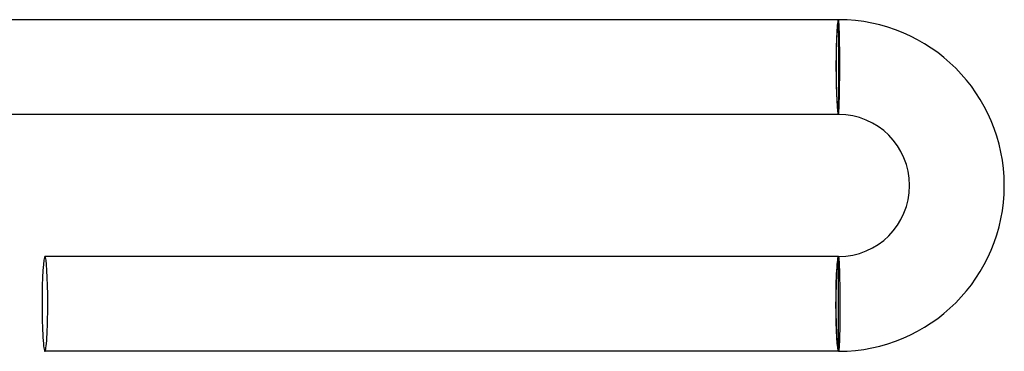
# Model space of a CAD drawing. Header units: millimetres. Extents: x -232 to 232, y -232 to 232.
# Tile 50 of 66: x 191 to 232, y -12 to 2. Entities that reach past the tile are written whole.
import ezdxf

# ---------------------------------------------------------------- set-up
doc = ezdxf.new("R2010")
doc.units = ezdxf.units.MM
doc.layers.add('HIDDEN', color=7, linetype='Continuous')
doc.layers.add('THICK', color=7, linetype='Continuous')

msp = doc.modelspace()

# ---------------------------------------------------------------- linework, layer by layer
at = {"layer": 'HIDDEN'}
for p, q in [((225.5, 2), (225.5, 1.9)), ((225.5, 1.9), (225.5, -1.9)), ((225.5, -1.9), (225.5, -2)), ((225.5, -8.1), (225.5, -8)), ((225.5, -11.9), (225.5, -8.1)), ((225.5, -12), (225.5, -11.9))]:
    msp.add_line(p, q, dxfattribs=at)
for centre, major_axis, ratio, start_param, end_param in [((225.5, 0), (0, -2), 0.053258, -3.141593, -1.570796), ((225.5, 0), (0, 1.9), 0.053258, 0, 3.141593), ((225.5, 0), (0, -2), 0.053258, -1.570796, 0), ((225.5, -10), (0, -2), 0.059595, -3.141593, -1.570796), ((225.5, -10), (0, -1.9), 0.059595, -3.141593, 0), ((225.5, -10), (0, -2), 0.059595, -1.570796, 0)]:
    msp.add_ellipse(centre, major_axis=major_axis, ratio=ratio, start_param=start_param, end_param=end_param, dxfattribs=at)
at = {"layer": 'THICK'}
for p, q in [((225.5, 2), (189.989, 2)), ((225.503, 1.998), (225.5, 2)), ((225.506, 1.991), (225.503, 1.998)), ((225.508, 1.98), (225.506, 1.991)), ((225.511, 1.964), (225.508, 1.98)), ((225.514, 1.944), (225.511, 1.964)), ((225.516, 1.919), (225.514, 1.944)), ((225.519, 1.89), (225.516, 1.919)), ((225.521, 1.857), (225.519, 1.89)), ((225.524, 1.819), (225.521, 1.857)), ((225.526, 1.777), (225.524, 1.819)), ((225.529, 1.732), (225.526, 1.777)), ((225.531, 1.682), (225.529, 1.732)), ((225.533, 1.629), (225.531, 1.682)), ((225.535, 1.572), (225.533, 1.629)), ((225.537, 1.511), (225.535, 1.572)), ((225.539, 1.447), (225.537, 1.511)), ((225.541, 1.38), (225.539, 1.447)), ((225.543, 1.309), (225.541, 1.38)), ((225.544, 1.236), (225.543, 1.309)), ((225.546, 1.16), (225.544, 1.236)), ((225.547, 1.081), (225.546, 1.16)), ((225.548, 1), (225.547, 1.081)), ((225.549, 0.916), (225.548, 1)), ((225.55, 0.831), (225.549, 0.916)), ((225.551, 0.743), (225.55, 0.831)), ((225.552, 0.654), (225.551, 0.743)), ((225.553, 0.563), (225.552, 0.654)), ((225.553, 0.471), (225.553, 0.563)), ((225.553, 0.378), (225.553, 0.471)), ((225.553, 0.284), (225.553, 0.378)), ((225.554, 0.19), (225.553, 0.284)), ((225.553, 0.095), (225.554, 0.19)), ((225.553, 0), (225.553, 0.095)), ((225.553, -0.092), (225.553, 0)), ((225.551, -0.368), (225.552, -0.277)), ((225.551, -0.458), (225.551, -0.368)), ((225.552, -0.277), (225.553, -0.185)), ((225.553, -0.185), (225.553, -0.092)), ((225.545, -0.891), (225.547, -0.808)), ((225.547, -0.808), (225.548, -0.722)), ((225.548, -0.722), (225.549, -0.635)), ((225.549, -0.635), (225.55, -0.547)), ((225.55, -0.547), (225.551, -0.458)), ((225.538, -1.277), (225.54, -1.205)), ((225.54, -1.205), (225.541, -1.13)), ((225.541, -1.13), (225.543, -1.053)), ((225.543, -1.053), (225.544, -0.973)), ((225.544, -0.973), (225.545, -0.891)), ((225.525, -1.7), (225.527, -1.65)), ((225.527, -1.65), (225.529, -1.596)), ((225.529, -1.596), (225.531, -1.539)), ((225.531, -1.539), (225.533, -1.478)), ((225.533, -1.478), (225.535, -1.414)), ((225.535, -1.414), (225.536, -1.347)), ((225.536, -1.347), (225.538, -1.277)), ((225.5, -2), (189.989, -2)), ((225.5, -2), (225.502, -1.998)), ((225.502, -1.998), (225.504, -1.991)), ((225.504, -1.991), (225.506, -1.981)), ((225.506, -1.981), (225.509, -1.966)), ((225.509, -1.966), (225.511, -1.947)), ((225.511, -1.947), (225.513, -1.924)), ((225.513, -1.924), (225.515, -1.896)), ((225.515, -1.896), (225.517, -1.865)), ((225.517, -1.865), (225.519, -1.829)), ((225.519, -1.829), (225.521, -1.79)), ((225.521, -1.79), (225.523, -1.747)), ((225.523, -1.747), (225.525, -1.7)), ((225.5, -8), (192, -8)), ((225.5, -8), (225.502, -8.002)), ((225.502, -8.002), (225.505, -8.009)), ((225.505, -8.009), (225.507, -8.019)), ((225.507, -8.019), (225.51, -8.034)), ((225.51, -8.034), (225.512, -8.053)), ((225.512, -8.053), (225.514, -8.076)), ((225.514, -8.076), (225.517, -8.104)), ((225.517, -8.104), (225.519, -8.135)), ((225.519, -8.135), (225.521, -8.171)), ((225.521, -8.171), (225.524, -8.21)), ((225.524, -8.21), (225.526, -8.253)), ((225.526, -8.253), (225.528, -8.3)), ((225.528, -8.3), (225.53, -8.35)), ((225.53, -8.35), (225.533, -8.404)), ((225.533, -8.404), (225.535, -8.461)), ((225.535, -8.461), (225.537, -8.522)), ((225.537, -8.522), (225.539, -8.586)), ((225.539, -8.586), (225.541, -8.653)), ((225.541, -8.653), (225.543, -8.722)), ((225.543, -8.722), (225.544, -8.795)), ((225.544, -8.795), (225.546, -8.87)), ((225.546, -8.87), (225.548, -8.947)), ((225.548, -8.947), (225.549, -9.027)), ((225.549, -9.027), (225.551, -9.108)), ((225.551, -9.108), (225.552, -9.192)), ((225.552, -9.192), (225.553, -9.278)), ((225.553, -9.278), (225.555, -9.365)), ((225.555, -9.365), (225.556, -9.453)), ((225.556, -9.453), (225.557, -9.542)), ((225.557, -9.542), (225.558, -9.632)), ((225.558, -9.632), (225.558, -9.723)), ((225.558, -9.723), (225.559, -9.815)), ((225.559, -9.815), (225.559, -9.907)), ((225.559, -9.907), (225.56, -10)), ((225.56, -10.378), (225.559, -10.471)), ((225.56, -10), (225.56, -10.095)), ((225.56, -10.095), (225.56, -10.19)), ((225.56, -10.19), (225.56, -10.284)), ((225.56, -10.284), (225.56, -10.378)), ((225.557, -10.743), (225.556, -10.831)), ((225.558, -10.654), (225.557, -10.743)), ((225.559, -10.563), (225.558, -10.654)), ((225.559, -10.471), (225.559, -10.563)), ((225.551, -11.16), (225.549, -11.236)), ((225.553, -11.081), (225.551, -11.16)), ((225.554, -11), (225.553, -11.081)), ((225.555, -10.916), (225.554, -11)), ((225.556, -10.831), (225.555, -10.916)), ((225.537, -11.629), (225.535, -11.682)), ((225.539, -11.572), (225.537, -11.629)), ((225.542, -11.512), (225.539, -11.572)), ((225.544, -11.448), (225.542, -11.512)), ((225.546, -11.38), (225.544, -11.448)), ((225.548, -11.31), (225.546, -11.38)), ((225.549, -11.236), (225.548, -11.31)), ((225.5, -12), (192, -12)), ((225.503, -11.998), (225.5, -12)), ((225.506, -11.991), (225.503, -11.998)), ((225.509, -11.98), (225.506, -11.991)), ((225.512, -11.964), (225.509, -11.98)), ((225.515, -11.944), (225.512, -11.964)), ((225.518, -11.919), (225.515, -11.944)), ((225.521, -11.89), (225.518, -11.919)), ((225.524, -11.857), (225.521, -11.89)), ((225.527, -11.819), (225.524, -11.857)), ((225.529, -11.778), (225.527, -11.819)), ((225.532, -11.732), (225.529, -11.778)), ((225.535, -11.682), (225.532, -11.732))]:
    msp.add_line(p, q, dxfattribs=at)
for radius in [7, 3]:
    msp.add_arc((225.5, -5), radius, 270, 90, dxfattribs=at)
for start_param, end_param in [(0, 1.570796), (-1.570796, 0), (1.570796, 3.141593), (-3.141593, -1.570796)]:
    msp.add_ellipse((192, -10), major_axis=(0, 2), ratio=0.059595, start_param=start_param, end_param=end_param, dxfattribs=at)

doc.saveas('drawing.dxf')
